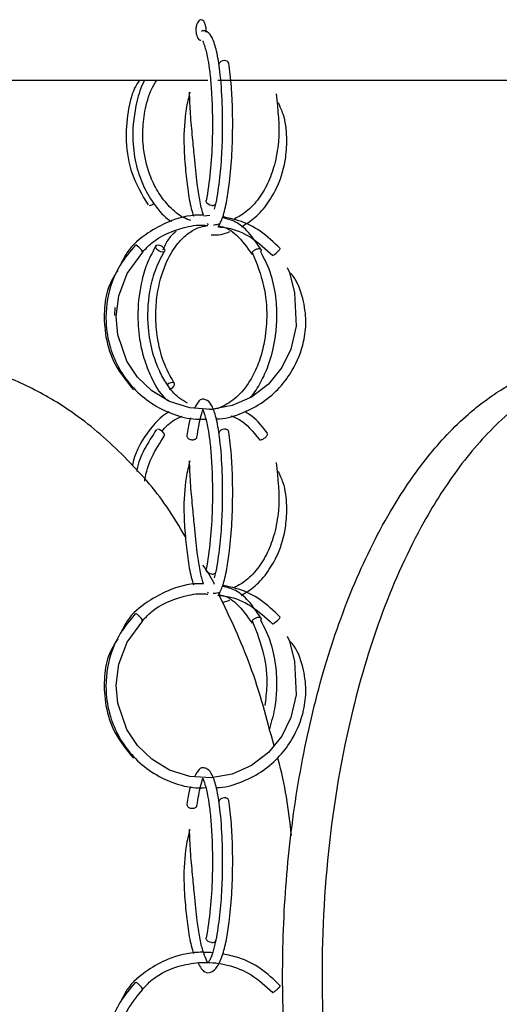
# Model space of a CAD drawing. Header units: millimetres. Extents: x 331 to 1634, y 417 to 1709.
# Tile 21 of 142: x 369 to 392, y 911 to 959. Entities that reach past the tile are written whole.
import ezdxf

# ---------------------------------------------------------------- set-up
doc = ezdxf.new("R2010")
doc.units = ezdxf.units.MM

msp = doc.modelspace()

# ---------------------------------------------------------------- linework, layer by layer
at = {"color": 7, "linetype": 'Continuous', "lineweight": 25}
for p, q in [((354.228, 956.164), (378.214, 956.164)), ((378.695, 956.164), (424.062, 956.164)), ((378.591, 950.113), (378.527, 949.853)), ((378.316, 949.551), (378.021, 949.513)), ((378.251, 949.102), (378.202, 949.152)), ((380.368, 947.716), (380.382, 947.743)), ((380.649, 947.93), (380.708, 947.936)), ((373.664, 944.675), (373.674, 945.065)), ((378.591, 932.113), (378.527, 931.853)), ((378.251, 931.102), (378.202, 931.152)), ((378.931, 930.647), (379.291, 930.769)), ((380.649, 929.93), (380.708, 929.936)), ((380.368, 929.716), (380.382, 929.743)), ((381.753, 911.933), (381.751, 911.936))]:
    msp.add_line(p, q, dxfattribs=at)
at = {"color": 7, "linetype": 'Continuous', "lineweight": 25, "flags": 128}
for points in [[(379.026, 957.113), (378.929, 957.101), (378.842, 957.064), (378.779, 957.007), (378.748, 956.939), (378.753, 956.877)], [(378.41, 950.042), (378.314, 950.057), (378.227, 950.096), (378.164, 950.154), (378.134, 950.222), (378.138, 950.283)], [(382.093, 947.009), (382.205, 946.766), (382.446, 945.772), (382.526, 944.148), (382.277, 943.03), (381.832, 942.122), (381.18, 941.321), (380.351, 940.686), (379.397, 940.266), (378.374, 940.084), (377.337, 940.153), (376.345, 940.465), (375.469, 940.993), (374.775, 941.662), (374.252, 942.445), (373.806, 943.728), (373.73, 944.614), (373.856, 945.633), (374.27, 946.718), (375.038, 947.76), (375.038, 947.76)], [(374.962, 947.808), (375.006, 947.774), (375.035, 947.76), (375.037, 947.772), (375.012, 947.809), (374.965, 947.866), (374.901, 947.934), (374.831, 948.001), (374.766, 948.059), (374.715, 948.099), (374.686, 948.113)], [(375.771, 948.113), (375.853, 948.101), (375.941, 948.064), (376.02, 948.007), (376.078, 947.939), (376.106, 947.872), (376.101, 947.814), (376.063, 947.774), (375.998, 947.76), (375.915, 947.772), (375.828, 947.809), (375.749, 947.866), (375.691, 947.934), (375.662, 948.001), (375.667, 948.059), (375.705, 948.099), (375.771, 948.113)], [(381.399, 947.632), (381.382, 947.606), (381.386, 947.6), (381.405, 947.607), (381.447, 947.635), (381.492, 947.669), (381.548, 947.716), (381.609, 947.771), (381.666, 947.825), (381.711, 947.871), (381.739, 947.904), (381.755, 947.93), (381.751, 947.936), (381.751, 947.936)], [(376.345, 941.062), (376.417, 941.096), (376.495, 941.154), (376.553, 941.222), (376.582, 941.289), (376.578, 941.346), (376.541, 941.383), (376.477, 941.396), (376.396, 941.381), (376.309, 941.342), (376.238, 941.29)], [(376.081, 938.773), (376.101, 938.809), (376.091, 938.866), (376.051, 938.934), (375.988, 939.001), (375.909, 939.059), (375.829, 939.099), (375.758, 939.113)], [(379.026, 939.113), (378.929, 939.101), (378.842, 939.064), (378.779, 939.007), (378.748, 938.939), (378.753, 938.877)], [(378.41, 932.042), (378.314, 932.057), (378.227, 932.096), (378.164, 932.154), (378.134, 932.222), (378.138, 932.283)], [(374.962, 929.808), (375.006, 929.774), (375.035, 929.76), (375.037, 929.772), (375.012, 929.809), (374.965, 929.866), (374.901, 929.934), (374.831, 930.001), (374.766, 930.059), (374.715, 930.099), (374.686, 930.113), (374.686, 930.113)], [(381.399, 929.632), (381.382, 929.606), (381.386, 929.6), (381.405, 929.607), (381.447, 929.635), (381.492, 929.669), (381.548, 929.716), (381.609, 929.771), (381.666, 929.825), (381.711, 929.871), (381.739, 929.904), (381.755, 929.93), (381.751, 929.936), (381.751, 929.936)], [(382.093, 929.009), (382.205, 928.766), (382.446, 927.772), (382.526, 926.148), (382.277, 925.03), (381.832, 924.122), (381.18, 923.321), (380.351, 922.686), (379.397, 922.266), (378.374, 922.084), (377.337, 922.153), (376.345, 922.465), (375.469, 922.993), (374.775, 923.662), (374.252, 924.445), (373.806, 925.728), (373.73, 926.614), (373.856, 927.633), (374.27, 928.718), (375.038, 929.76), (375.038, 929.76)], [(379.026, 921.113), (378.929, 921.101), (378.842, 921.064), (378.779, 921.007), (378.748, 920.939), (378.753, 920.877)], [(378.41, 914.042), (378.314, 914.057), (378.227, 914.096), (378.164, 914.154), (378.134, 914.222), (378.138, 914.283)], [(374.962, 911.808), (375.006, 911.774), (375.035, 911.76), (375.037, 911.772), (375.012, 911.809), (374.965, 911.866), (374.901, 911.934), (374.831, 912.001), (374.766, 912.059), (374.715, 912.099), (374.686, 912.113), (374.686, 912.113)]]:
    msp.add_lwpolyline(points, dxfattribs=at)
at = {"color": 7, "linetype": 'Continuous', "lineweight": 25}
for centre, radius, start, end in [((379.052, 956.913), 0.202, 22.0345, 97.3882), ((375.321, 950.424), 0.384, 275.1377, 310.6698), ((378.442, 950.233), 0.194, 260.5303, 339.8194), ((379.052, 938.913), 0.202, 22.0345, 97.3882), ((378.442, 932.233), 0.194, 260.5303, 339.8194), ((379.052, 920.913), 0.202, 22.0345, 97.3882), ((378.442, 914.233), 0.194, 260.5303, 339.8194)]:
    msp.add_arc(centre, radius, start, end, dxfattribs=at)
for points, knots in [([(378.127, 958.609), (378.124, 958.666), (378.119, 958.778), (378.075, 958.928), (378.012, 959.041), (377.932, 959.107), (377.847, 959.116), (377.765, 959.067), (377.696, 958.968), (377.647, 958.828), (377.624, 958.663), (377.629, 958.492), (377.662, 958.334), (377.72, 958.209), (377.794, 958.125), (377.849, 958.115), (377.876, 958.11)], [0, 0, 0, 0, 0.07159, 0.143181, 0.214771, 0.286362, 0.357952, 0.429543, 0.501133, 0.572724, 0.644314, 0.715904, 0.787495, 0.859085, 0.930676, 1, 1, 1, 1]), ([(378.624, 950.166), (378.688, 950.556), (378.812, 951.3), (378.91, 952.63), (378.944, 953.871), (378.922, 955.233), (378.826, 956.54), (378.65, 957.602), (378.458, 958.211), (378.26, 958.498), (378.009, 958.597), (377.94, 958.557), (377.905, 958.538)], [0, 0, 0, 0, 0.127948, 0.244345, 0.349269, 0.442724, 0.594725, 0.71716, 0.82878, 0.919698, 0.960611, 1, 1, 1, 1]), ([(378.12, 958.5), (378.121, 958.502), (378.128, 958.536), (378.127, 958.573), (378.127, 958.609)], [0, 0, 0, 0, 0.049356, 1, 1, 1, 1]), ([(377.962, 958.078), (377.962, 958.07), (377.963, 958.052), (378.077, 957.791), (378.206, 957.253), (378.311, 956.54), (378.392, 955.686), (378.443, 954.547), (378.436, 953.156), (378.347, 951.593), (378.208, 950.727), (378.135, 950.272)], [0, 0, 0, 0, 0.082073, 0.171582, 0.281837, 0.359652, 0.454296, 0.565738, 0.693905, 0.838692, 1, 1, 1, 1]), ([(378.721, 948.984), (378.799, 949.136), (378.962, 949.46), (379.139, 950.241), (379.294, 951.271), (379.388, 952.402), (379.43, 953.599), (379.426, 954.719), (379.371, 955.934), (379.284, 956.624), (379.239, 956.989)], [0, 0, 0, 0, 0.111072, 0.235994, 0.349281, 0.504683, 0.605551, 0.721722, 0.853191, 1, 1, 1, 1]), ([(374.865, 956.164), (374.783, 956.033), (374.499, 955.582), (374.27, 954.538), (374.169, 953.114), (374.449, 951.468), (375, 950.553), (375.292, 950.068)], [0, 0, 0, 0, 0.07541, 0.259364, 0.47482, 0.721696, 1, 1, 1, 1]), ([(375.134, 956.164), (375.125, 956.149), (374.938, 955.846), (374.66, 954.904), (374.474, 953.521), (374.652, 952.135), (375.007, 951.042), (375.54, 950.124), (376.038, 949.515), (376.377, 949.306), (376.444, 949.266)], [0, 0, 0, 0, 0.006847, 0.14545, 0.37052, 0.529793, 0.671234, 0.816319, 0.964152, 1, 1, 1, 1]), ([(377.384, 949.301), (377.255, 949.348), (376.879, 949.484), (376.341, 949.946), (375.802, 950.615), (375.341, 951.53), (375.072, 952.556), (375.007, 953.66), (375.121, 954.686), (375.356, 955.577), (375.637, 956.022), (375.726, 956.164)], [0, 0, 0, 0, 0.063666, 0.185738, 0.300579, 0.412286, 0.573103, 0.678044, 0.799123, 0.936258, 1, 1, 1, 1]), ([(377.329, 955.566), (377.266, 955.3), (377.088, 954.555), (377.01, 953.228), (377.106, 951.871), (377.224, 950.794), (377.36, 949.982), (377.476, 949.632), (377.516, 949.511)], [0, 0, 0, 0, 0.136561, 0.381586, 0.558146, 0.724356, 0.904185, 1, 1, 1, 1]), ([(378.004, 949.559), (377.992, 949.591), (377.93, 949.75), (377.815, 950.278), (377.67, 951.204), (377.576, 952.249), (377.46, 953.414), (377.355, 954.509), (377.33, 955.217), (377.317, 955.568)], [0, 0, 0, 0, 0.038026, 0.190985, 0.337178, 0.545103, 0.682343, 0.84253, 1, 1, 1, 1]), ([(381.549, 955.484), (381.636, 954.707), (381.764, 953.555), (381.502, 952.041), (381.15, 951.077), (380.65, 950.278), (380.076, 949.674), (379.645, 949.455), (379.458, 949.36)], [0, 0, 0, 0, 0.31784, 0.472031, 0.6089431, 0.7490112, 0.8912023, 1, 1, 1, 1]), ([(379.854, 948.999), (380.084, 949.141), (380.566, 949.438), (381.165, 950.144), (381.728, 951.116), (382.036, 952.217), (382.097, 953.417), (381.99, 954.354), (381.745, 954.87), (381.659, 955.05)], [0, 0, 0, 0, 0.133575, 0.280253, 0.422533, 0.627864, 0.762265, 0.917124, 1, 1, 1, 1]), ([(378.004, 949.559), (377.922, 949.562), (377.333, 949.587), (376.373, 949.324), (375.196, 948.679), (374.346, 947.989), (374.054, 947.367), (373.964, 947.177)], [0, 0, 0, 0, 0.050374, 0.360024, 0.586822, 0.873527, 1, 1, 1, 1]), ([(380.807, 947.89), (380.612, 948.183), (380.248, 948.731), (379.595, 949.283), (379.14, 949.388), (378.922, 949.439)], [0, 0, 0, 0, 0.3744578, 0.699824, 1, 1, 1, 1]), ([(381.755, 947.935), (381.441, 948.234), (380.843, 948.805), (379.849, 949.302), (379.203, 949.43), (378.941, 949.482)], [0, 0, 0, 0, 0.395011, 0.754353, 1, 1, 1, 1]), ([(375.034, 947.778), (375.172, 947.926), (375.704, 948.497), (376.78, 948.916), (377.747, 949.117), (378.146, 949.064), (378.204, 949.057)], [0, 0, 0, 0, 0.170729, 0.65745, 0.949946, 1, 1, 1, 1]), ([(376.572, 941.357), (376.382, 941.698), (376.017, 942.352), (375.731, 943.525), (375.643, 944.642), (375.732, 945.901), (376.071, 947.125), (376.627, 948.087), (377.181, 948.653), (377.683, 948.963), (378.021, 949.03), (378.172, 949.06)], [0, 0, 0, 0, 0.129048, 0.247545, 0.35541, 0.452538, 0.613692, 0.736776, 0.834245, 0.925932, 1, 1, 1, 1]), ([(376.666, 948.778), (376.532, 948.666), (376.261, 948.442), (376.096, 948.054), (376.013, 947.859)], [0, 0, 0, 0, 0.498233, 1, 1, 1, 1]), ([(378.375, 948.613), (378.537, 948.604), (378.85, 948.585), (379.148, 948.709), (379.291, 948.769)], [0, 0, 0, 0, 0.519768, 1, 1, 1, 1]), ([(378.793, 949.147), (378.704, 949.114), (378.602, 949.075), (378.497, 949.086), (378.484, 949.088)], [0, 0, 0, 0, 0.86999, 1, 1, 1, 1]), ([(378.727, 948.996), (378.872, 948.983), (379.434, 948.934), (380.399, 948.506), (381.046, 947.911), (381.383, 947.6)], [0, 0, 0, 0, 0.143306, 0.553332, 1, 1, 1, 1]), ([(378.738, 949.022), (378.773, 949.02), (379.078, 949), (379.684, 948.621), (380.129, 947.99), (380.371, 947.645)], [0, 0, 0, 0, 0.055596, 0.483311, 1, 1, 1, 1]), ([(374.683, 948.113), (374.414, 947.798), (373.906, 947.203), (373.346, 945.925), (373.151, 944.516), (373.389, 943.124), (373.861, 942.029), (374.546, 941.098), (375.439, 940.341), (376.486, 939.829), (377.403, 939.58), (377.948, 939.605), (378.108, 939.612)], [0, 0, 0, 0, 0.105932, 0.200297, 0.353651, 0.462208, 0.558548, 0.657239, 0.757632, 0.858097, 0.958575, 1, 1, 1, 1]), ([(375.684, 948.083), (375.537, 947.818), (375.256, 947.31), (374.914, 946.212), (374.748, 944.922), (374.836, 943.611), (375.073, 942.547), (375.468, 941.557), (375.871, 940.831), (376.2, 940.563), (376.249, 940.522)], [0, 0, 0, 0, 0.121906, 0.233062, 0.422676, 0.572792, 0.685975, 0.808431, 0.97131, 1, 1, 1, 1]), ([(377.218, 940.393), (377.071, 940.47), (376.695, 940.667), (376.235, 941.242), (375.812, 941.989), (375.478, 942.907), (375.24, 944.227), (375.301, 945.637), (375.615, 946.903), (375.923, 947.483), (376.085, 947.79)], [0, 0, 0, 0, 0.081106, 0.208143, 0.301902, 0.410341, 0.551982, 0.747449, 0.866753, 1, 1, 1, 1]), ([(380.384, 947.751), (380.596, 947.219), (380.986, 946.242), (381.137, 944.681), (381.012, 943.461), (380.759, 942.485), (380.378, 941.599), (379.806, 940.788), (379.085, 940.272), (378.553, 940.047), (378.282, 940.089), (378.26, 940.092)], [0, 0, 0, 0, 0.177975, 0.326628, 0.445095, 0.53061, 0.62721, 0.751688, 0.874166, 0.990182, 1, 1, 1, 1]), ([(380.253, 940.642), (380.277, 940.664), (380.488, 940.857), (380.804, 941.394), (381.228, 942.29), (381.485, 943.309), (381.603, 944.405), (381.572, 945.49), (381.347, 946.715), (380.987, 947.413), (380.795, 947.784)], [0, 0, 0, 0, 0.015143, 0.134408, 0.256985, 0.419978, 0.530153, 0.664151, 0.821194, 1, 1, 1, 1]), ([(380.708, 947.936), (380.726, 947.934), (380.765, 947.93), (380.802, 947.905), (380.818, 947.866), (380.817, 947.825), (380.799, 947.796), (380.792, 947.784)], [0, 0, 0, 0, 0.195107, 0.441892, 0.636985, 0.852128, 1, 1, 1, 1]), ([(373.809, 946.883), (373.641, 946.607), (373.271, 945.999), (373.114, 944.848), (373.182, 943.565), (373.629, 942.198), (374.25, 941.439), (374.574, 941.043)], [0, 0, 0, 0, 0.151828, 0.33406, 0.536204, 0.758178, 1, 1, 1, 1]), ([(378.623, 939.62), (378.678, 939.62), (379.119, 939.62), (379.916, 939.887), (380.917, 940.4), (381.739, 941.126), (382.466, 942.1), (382.906, 943.213), (383.049, 944.424), (382.882, 945.538), (382.585, 946.363), (382.283, 946.704), (382.259, 946.731)], [0, 0, 0, 0, 0.017421, 0.139462, 0.259037, 0.371327, 0.480397, 0.637364, 0.739754, 0.857336, 0.988528, 1, 1, 1, 1]), ([(397.188, 882.45), (396.606, 882.488), (395.441, 882.566), (393.737, 883.16), (392.119, 884.077), (390.347, 885.506), (388.534, 887.56), (386.532, 890.682), (384.734, 894.664), (383.104, 900.061), (382.034, 906.378), (381.767, 912.72), (382.09, 918.279), (382.771, 923.007), (383.85, 927.489), (385.319, 931.646), (387.028, 935.073), (388.92, 937.824), (390.743, 939.769), (392.617, 941.151), (394.704, 942.201), (396.273, 942.358), (397.188, 942.45)], [0, 0, 0, 0, 0.028732, 0.057477, 0.086562, 0.11567, 0.160081, 0.204563, 0.269285, 0.33411, 0.423508, 0.512972, 0.573515, 0.634229, 0.694701, 0.750912, 0.807051, 0.84879, 0.89047, 0.922717, 0.954932, 1, 1, 1, 1]), ([(399.116, 942.45), (398.534, 942.411), (397.37, 942.333), (395.666, 941.739), (394.048, 940.822), (392.276, 939.393), (390.462, 937.339), (388.461, 934.217), (386.662, 930.235), (385.032, 924.838), (383.962, 918.521), (383.695, 912.18), (384.018, 906.62), (384.699, 901.892), (385.778, 897.41), (387.248, 893.254), (388.956, 889.826), (390.849, 887.076), (392.671, 885.13), (394.546, 883.748), (396.632, 882.699), (398.201, 882.541), (399.116, 882.45)], [0, 0, 0, 0, 0.0287324, 0.0574768, 0.0865624, 0.1156695, 0.160081, 0.2045635, 0.2692848, 0.3341101, 0.4235075, 0.5129719, 0.5735152, 0.6342289, 0.6947006, 0.750912, 0.8070511, 0.8487904, 0.8904698, 0.9227172, 0.9549322, 1, 1, 1, 1]), ([(377.114, 933.859), (376.825, 934.351), (375.985, 935.779), (374.172, 937.812), (371.956, 939.774), (369.651, 941.143), (367.474, 942.074), (365.953, 942.214), (365.233, 942.281)], [0, 0, 0, 0, 0.110378, 0.320309, 0.529939, 0.69213, 0.854158, 1, 1, 1, 1]), ([(378.624, 932.166), (378.688, 932.556), (378.812, 933.3), (378.91, 934.63), (378.944, 935.871), (378.922, 937.233), (378.826, 938.54), (378.65, 939.603), (378.459, 940.207), (378.257, 940.506), (377.957, 940.603), (377.783, 940.544), (377.636, 940.28), (377.557, 940.138)], [0, 0, 0, 0, 0.113181, 0.216145, 0.308958, 0.391628, 0.526085, 0.63439, 0.733127, 0.813553, 0.849743, 0.919283, 1, 1, 1, 1]), ([(377.682, 938.731), (377.74, 939.085), (377.838, 939.693), (377.986, 940.053), (377.957, 940.093), (377.964, 940.049), (378.077, 939.792), (378.206, 939.253), (378.311, 938.54), (378.392, 937.686), (378.443, 936.547), (378.436, 935.156), (378.347, 933.593), (378.208, 932.727), (378.135, 932.272)], [0, 0, 0, 0, 0.111208, 0.190562, 0.272103, 0.331844, 0.396997, 0.477251, 0.533893, 0.602784, 0.683902, 0.777195, 0.882584, 1, 1, 1, 1]), ([(376.314, 939.957), (376.263, 939.929), (375.947, 939.758), (375.32, 939.071), (374.729, 938.193), (374.547, 937.468), (374.509, 937.319)], [0, 0, 0, 0, 0.058053, 0.3626, 0.868894, 1, 1, 1, 1]), ([(375.976, 939.01), (375.994, 939.035), (376.185, 939.306), (376.532, 939.563), (376.866, 939.714), (376.962, 939.757)], [0, 0, 0, 0, 0.067961, 0.731573, 1, 1, 1, 1]), ([(377.368, 939.665), (377.353, 939.619), (377.276, 939.391), (377.227, 939.065), (377.188, 938.805)], [0, 0, 0, 0, 0.201324, 1, 1, 1, 1]), ([(379.337, 939.766), (379.474, 939.715), (380.007, 939.515), (380.415, 939.003), (380.719, 938.623)], [0, 0, 0, 0, 0.255233, 1, 1, 1, 1]), ([(381.126, 938.913), (380.888, 939.221), (380.557, 939.651), (380.133, 939.901), (380.014, 939.972)], [0, 0, 0, 0, 0.7189936, 1, 1, 1, 1]), ([(375.704, 939.099), (375.499, 938.783), (375.111, 938.186), (374.782, 937.46), (374.74, 937.073), (374.738, 937.05)], [0, 0, 0, 0, 0.513909, 0.971331, 1, 1, 1, 1]), ([(375.134, 936.584), (375.136, 936.602), (375.177, 937.007), (375.458, 937.804), (375.866, 938.439), (376.082, 938.774)], [0, 0, 0, 0, 0.021421, 0.483746, 1, 1, 1, 1]), ([(377.191, 938.805), (377.189, 938.791), (377.184, 938.76), (377.208, 938.71), (377.253, 938.664), (377.316, 938.627), (377.39, 938.604), (377.467, 938.599), (377.519, 938.601), (377.54, 938.609), (377.543, 938.61)], [0, 0, 0, 0, 0.113282, 0.267934, 0.414653, 0.547699, 0.715997, 0.849052, 0.982107, 1, 1, 1, 1]), ([(378.721, 930.984), (378.799, 931.136), (378.962, 931.46), (379.139, 932.241), (379.294, 933.271), (379.388, 934.402), (379.43, 935.599), (379.426, 936.719), (379.371, 937.934), (379.284, 938.624), (379.239, 938.989)], [0, 0, 0, 0, 0.111072, 0.235994, 0.349281, 0.504683, 0.605551, 0.721722, 0.853191, 1, 1, 1, 1]), ([(380.712, 938.652), (380.712, 938.645), (380.713, 938.623), (380.737, 938.604), (380.779, 938.597), (380.834, 938.606), (380.899, 938.63), (380.967, 938.669), (381.03, 938.716), (381.084, 938.771), (381.122, 938.825), (381.137, 938.87), (381.137, 938.9), (381.127, 938.909), (381.124, 938.911)], [0, 0, 0, 0, 0.050927, 0.156204, 0.239434, 0.322665, 0.427942, 0.511167, 0.602945, 0.699685, 0.796425, 0.888203, 0.971428, 1, 1, 1, 1]), ([(377.329, 937.566), (377.266, 937.3), (377.088, 936.555), (377.01, 935.228), (377.106, 933.871), (377.224, 932.794), (377.36, 931.982), (377.476, 931.632), (377.516, 931.511)], [0, 0, 0, 0, 0.1365612, 0.3815864, 0.5581457, 0.7243556, 0.9041846, 1, 1, 1, 1]), ([(378.004, 931.559), (377.992, 931.591), (377.93, 931.75), (377.815, 932.278), (377.67, 933.204), (377.576, 934.249), (377.46, 935.414), (377.355, 936.509), (377.33, 937.217), (377.317, 937.568)], [0, 0, 0, 0, 0.038026, 0.190985, 0.337178, 0.545103, 0.682343, 0.84253, 1, 1, 1, 1]), ([(381.549, 937.484), (381.636, 936.707), (381.764, 935.555), (381.502, 934.041), (381.15, 933.077), (380.65, 932.278), (380.076, 931.674), (379.645, 931.455), (379.458, 931.36)], [0, 0, 0, 0, 0.31784, 0.472031, 0.608943, 0.749011, 0.891202, 1, 1, 1, 1]), ([(379.854, 930.999), (380.084, 931.141), (380.566, 931.438), (381.165, 932.144), (381.728, 933.116), (382.036, 934.217), (382.097, 935.417), (381.99, 936.354), (381.745, 936.87), (381.659, 937.05)], [0, 0, 0, 0, 0.133575, 0.280253, 0.422533, 0.627864, 0.762265, 0.917124, 1, 1, 1, 1]), ([(378.538, 931.545), (378.53, 931.562), (378.384, 931.898), (378.172, 932.195), (377.97, 932.476)], [0, 0, 0, 0, 0.0515152, 1, 1, 1, 1]), ([(378.004, 931.559), (377.922, 931.562), (377.333, 931.587), (376.373, 931.324), (375.196, 930.679), (374.346, 929.989), (374.054, 929.367), (373.964, 929.177)], [0, 0, 0, 0, 0.050374, 0.360024, 0.586822, 0.873527, 1, 1, 1, 1]), ([(380.807, 929.89), (380.612, 930.183), (380.248, 930.731), (379.595, 931.283), (379.14, 931.388), (378.922, 931.439)], [0, 0, 0, 0, 0.374458, 0.699824, 1, 1, 1, 1]), ([(381.755, 929.935), (381.441, 930.234), (380.843, 930.805), (379.849, 931.302), (379.203, 931.43), (378.941, 931.482)], [0, 0, 0, 0, 0.3950113, 0.7543526, 1, 1, 1, 1]), ([(375.034, 929.778), (375.172, 929.926), (375.704, 930.497), (376.78, 930.916), (377.747, 931.117), (378.146, 931.064), (378.204, 931.057)], [0, 0, 0, 0, 0.170729, 0.65745, 0.949946, 1, 1, 1, 1]), ([(378.793, 931.147), (378.704, 931.114), (378.596, 931.074), (378.485, 931.087), (378.465, 931.089)], [0, 0, 0, 0, 0.821811, 1, 1, 1, 1]), ([(378.727, 930.996), (378.872, 930.983), (379.434, 930.934), (380.399, 930.506), (381.046, 929.911), (381.383, 929.6)], [0, 0, 0, 0, 0.143306, 0.553332, 1, 1, 1, 1]), ([(378.738, 931.022), (378.773, 931.02), (379.078, 931), (379.684, 930.621), (380.129, 929.99), (380.371, 929.645)], [0, 0, 0, 0, 0.0555955, 0.483311, 1, 1, 1, 1]), ([(381.447, 923.649), (381.099, 924.969), (380.423, 927.529), (379.298, 929.904), (378.753, 931.054)], [0, 0, 0, 0, 0.51544, 1, 1, 1, 1]), ([(374.683, 930.113), (374.414, 929.798), (373.906, 929.203), (373.346, 927.925), (373.151, 926.516), (373.389, 925.124), (373.861, 924.029), (374.546, 923.098), (375.439, 922.341), (376.486, 921.829), (377.403, 921.58), (377.948, 921.605), (378.108, 921.612)], [0, 0, 0, 0, 0.105932, 0.200297, 0.353651, 0.462208, 0.558548, 0.657239, 0.757632, 0.858097, 0.958575, 1, 1, 1, 1]), ([(380.708, 929.936), (380.726, 929.934), (380.765, 929.93), (380.802, 929.905), (380.818, 929.866), (380.817, 929.825), (380.799, 929.796), (380.792, 929.784)], [0, 0, 0, 0, 0.1951065, 0.4418923, 0.6369847, 0.8521278, 1, 1, 1, 1]), ([(380.384, 929.751), (380.594, 929.22), (380.98, 928.244), (381.145, 926.762), (381.035, 925.935), (380.993, 925.615)], [0, 0, 0, 0, 0.423248, 0.776765, 1, 1, 1, 1]), ([(381.217, 924.421), (381.318, 924.761), (381.502, 925.374), (381.601, 926.407), (381.572, 927.489), (381.346, 928.715), (380.986, 929.413), (380.795, 929.784)], [0, 0, 0, 0, 0.190367, 0.344156, 0.5312, 0.750411, 1, 1, 1, 1]), ([(373.809, 928.883), (373.641, 928.607), (373.271, 927.999), (373.114, 926.848), (373.182, 925.565), (373.629, 924.198), (374.25, 923.439), (374.574, 923.043)], [0, 0, 0, 0, 0.151828, 0.33406, 0.536204, 0.758178, 1, 1, 1, 1]), ([(378.623, 921.62), (378.678, 921.62), (379.119, 921.62), (379.916, 921.887), (380.917, 922.4), (381.739, 923.126), (382.466, 924.1), (382.906, 925.213), (383.049, 926.424), (382.882, 927.538), (382.585, 928.363), (382.283, 928.704), (382.259, 928.731)], [0, 0, 0, 0, 0.017421, 0.139462, 0.259037, 0.371327, 0.480397, 0.637364, 0.739754, 0.857336, 0.988528, 1, 1, 1, 1]), ([(382.304, 919.279), (382.151, 920.535), (381.994, 921.818), (381.627, 923.045), (381.619, 923.071)], [0, 0, 0, 0, 0.978105, 1, 1, 1, 1]), ([(378.624, 914.166), (378.688, 914.556), (378.812, 915.3), (378.91, 916.63), (378.944, 917.871), (378.922, 919.233), (378.826, 920.54), (378.65, 921.603), (378.459, 922.207), (378.257, 922.506), (377.957, 922.603), (377.783, 922.544), (377.636, 922.28), (377.557, 922.138)], [0, 0, 0, 0, 0.113181, 0.216145, 0.308958, 0.391628, 0.526085, 0.63439, 0.733127, 0.813553, 0.849743, 0.919283, 1, 1, 1, 1]), ([(377.682, 920.731), (377.74, 921.085), (377.838, 921.693), (377.986, 922.053), (377.957, 922.093), (377.964, 922.049), (378.077, 921.792), (378.206, 921.253), (378.311, 920.54), (378.392, 919.686), (378.443, 918.547), (378.436, 917.156), (378.347, 915.593), (378.208, 914.727), (378.135, 914.272)], [0, 0, 0, 0, 0.111208, 0.190562, 0.272103, 0.331844, 0.396997, 0.477251, 0.533893, 0.602784, 0.683902, 0.777195, 0.882584, 1, 1, 1, 1]), ([(377.368, 921.665), (377.353, 921.619), (377.276, 921.391), (377.227, 921.065), (377.188, 920.805)], [0, 0, 0, 0, 0.201324, 1, 1, 1, 1]), ([(377.191, 920.805), (377.189, 920.791), (377.184, 920.76), (377.208, 920.71), (377.253, 920.664), (377.316, 920.627), (377.39, 920.604), (377.467, 920.599), (377.519, 920.601), (377.54, 920.609), (377.543, 920.61)], [0, 0, 0, 0, 0.113282, 0.267934, 0.414653, 0.547699, 0.715997, 0.849052, 0.982107, 1, 1, 1, 1]), ([(377.733, 913.038), (377.836, 912.857), (378.008, 912.554), (378.396, 912.573), (378.706, 912.856), (378.944, 913.425), (379.141, 914.236), (379.294, 915.273), (379.389, 916.401), (379.43, 917.599), (379.426, 918.719), (379.371, 919.934), (379.284, 920.624), (379.239, 920.989)], [0, 0, 0, 0, 0.101539, 0.170578, 0.254498, 0.352591, 0.443572, 0.52608, 0.639259, 0.712722, 0.797329, 0.893079, 1, 1, 1, 1]), ([(377.329, 919.566), (377.266, 919.3), (377.088, 918.555), (377.01, 917.228), (377.106, 915.871), (377.224, 914.794), (377.36, 913.982), (377.476, 913.632), (377.516, 913.511)], [0, 0, 0, 0, 0.1365612, 0.3815864, 0.5581457, 0.7243556, 0.9041846, 1, 1, 1, 1]), ([(378.591, 914.113), (378.549, 913.924), (378.462, 913.537), (378.32, 913.214), (378.211, 913.031), (378.188, 913.074), (377.967, 913.608), (377.817, 914.265), (377.669, 915.209), (377.576, 916.248), (377.46, 917.414), (377.355, 918.509), (377.33, 919.217), (377.317, 919.568)], [0, 0, 0, 0, 0.0711343, 0.1449699, 0.2110249, 0.3704452, 0.4609318, 0.5466467, 0.6285697, 0.7450864, 0.8219925, 0.9117575, 1, 1, 1, 1]), ([(378.447, 913.547), (378.217, 913.561), (377.48, 913.604), (376.373, 913.33), (375.196, 912.677), (374.346, 911.989), (374.054, 911.367), (373.964, 911.177)], [0, 0, 0, 0, 0.128976, 0.412996, 0.621022, 0.883995, 1, 1, 1, 1]), ([(381.755, 911.935), (381.441, 912.234), (380.843, 912.805), (379.849, 913.302), (379.203, 913.43), (378.941, 913.482)], [0, 0, 0, 0, 0.3950113, 0.7543526, 1, 1, 1, 1]), ([(375.034, 911.778), (375.172, 911.926), (375.703, 912.495), (376.781, 912.944), (378.065, 913.125), (379.208, 912.986), (380.4, 912.52), (381.046, 911.916), (381.383, 911.6)], [0, 0, 0, 0, 0.0845694, 0.3256635, 0.4705496, 0.6312286, 0.8077276, 1, 1, 1, 1]), ([(374.683, 912.113), (374.414, 911.798), (373.906, 911.203), (373.346, 909.925), (373.151, 908.516), (373.389, 907.123), (373.861, 906.031), (374.545, 905.094), (375.442, 904.357), (376.225, 903.912), (376.708, 903.813), (376.813, 903.792)], [0, 0, 0, 0, 0.119587, 0.226117, 0.39924, 0.521791, 0.63055, 0.741964, 0.855299, 0.968714, 1, 1, 1, 1]), ([(376.644, 904.371), (376.543, 904.4), (376.116, 904.523), (375.467, 904.961), (374.753, 905.63), (374.147, 906.545), (373.79, 907.565), (373.697, 908.66), (373.826, 909.685), (374.232, 910.796), (374.759, 911.427), (375.038, 911.76)], [0, 0, 0, 0, 0.035428, 0.150527, 0.258631, 0.363646, 0.514722, 0.613295, 0.727056, 0.855963, 1, 1, 1, 1]), ([(381.399, 911.632), (381.391, 911.621), (381.379, 911.603), (381.384, 911.598), (381.405, 911.606), (381.442, 911.63), (381.492, 911.669), (381.549, 911.716), (381.61, 911.771), (381.663, 911.821), (381.688, 911.847), (381.698, 911.858)], [0, 0, 0, 0, 0.129792, 0.232404, 0.335016, 0.464808, 0.567413, 0.680563, 0.79983, 0.919098, 1, 1, 1, 1])]:
    msp.add_open_spline(points, degree=3, knots=knots, dxfattribs=at)
at = {"color": 1, "linetype": 'Continuous', "lineweight": 25}
for points, knots in [([(380.382, 947.743), (380.386, 947.753), (380.399, 947.78), (380.442, 947.825), (380.503, 947.871), (380.574, 947.909), (380.622, 947.922), (380.649, 947.93)], [0, 0, 0, 0, 0.113707, 0.341122, 0.556873, 0.752517, 1, 1, 1, 1]), ([(377.543, 938.61), (377.566, 938.618), (377.61, 938.631), (377.655, 938.67), (377.679, 938.701), (377.679, 938.721), (377.679, 938.723)], [0, 0, 0, 0, 0.333602, 0.6287, 0.954125, 1, 1, 1, 1]), ([(380.382, 929.743), (380.386, 929.753), (380.399, 929.78), (380.442, 929.825), (380.503, 929.871), (380.574, 929.909), (380.622, 929.922), (380.649, 929.93)], [0, 0, 0, 0, 0.113707, 0.341122, 0.556873, 0.752517, 1, 1, 1, 1]), ([(377.543, 920.61), (377.566, 920.618), (377.61, 920.631), (377.655, 920.67), (377.679, 920.701), (377.679, 920.721), (377.679, 920.723)], [0, 0, 0, 0, 0.333602, 0.6287, 0.954125, 1, 1, 1, 1]), ([(381.698, 911.858), (381.702, 911.862), (381.721, 911.881), (381.743, 911.908), (381.758, 911.93), (381.754, 911.933), (381.753, 911.933)], [0, 0, 0, 0, 0.098202, 0.410658, 0.805906, 1, 1, 1, 1])]:
    msp.add_open_spline(points, degree=3, knots=knots, dxfattribs=at)

doc.saveas('drawing.dxf')
